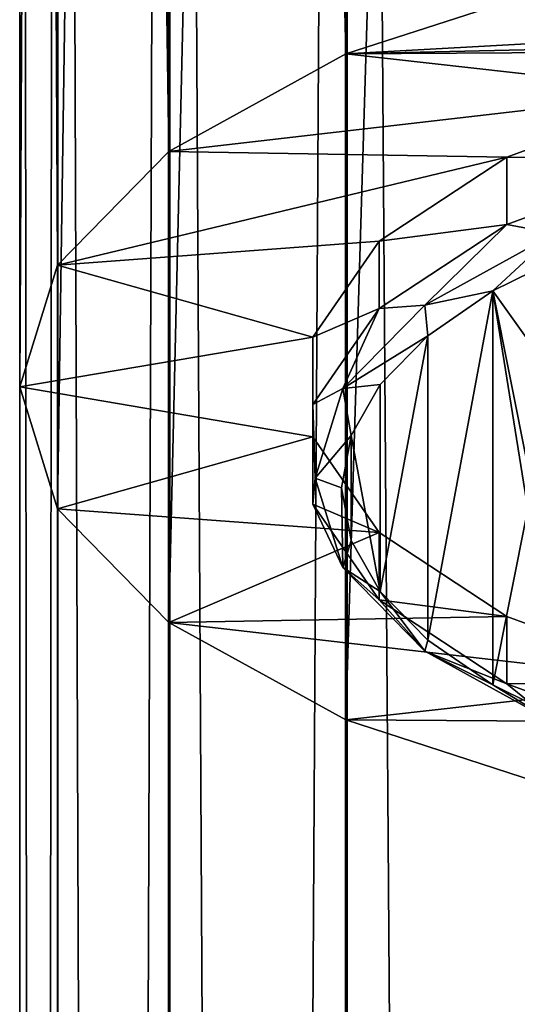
# Model space of a CAD drawing. Header units: millimetres. Extents: x -175 to 114, y -36 to 283.
# Tile 98 of 112: x -159 to -155, y 178 to 186. Entities that reach past the tile are written whole.
import ezdxf

# ---------------------------------------------------------------- set-up
doc = ezdxf.new("R2010")
doc.units = ezdxf.units.MM
doc.header["$LTSCALE"] = 65.185185
for name, color, linetype in [('1302', 7, 'CONTINUOUS'), ('1306', 7, 'CONTINUOUS'), ('1307', 7, 'CONTINUOUS'), ('1313', 7, 'CONTINUOUS'), ('1343', 7, 'CONTINUOUS'), ('1344', 7, 'CONTINUOUS')]:
    doc.layers.add(name, color=color, linetype=linetype)

msp = doc.modelspace()

# ---------------------------------------------------------------- linework, layer by layer
at = {"layer": '1302', "linetype": 'CONTINUOUS'}
for points in [[(-158.6933, -27, 90.1706), (-159, -27, 92.5), (-159, 224, 92.4882), (-158.6933, -27, 90.1706)], [(-158.6897, 224, 90.157), (-158.6933, -27, 90.1706), (-159, 224, 92.4882), (-158.6897, 224, 90.157)], [(-159, -27, 92.5), (-158.6933, -27, 94.8294), (-158.6958, 224, 94.8203), (-159, -27, 92.5)], [(-159, 224, 92.4882), (-159, -27, 92.5), (-158.6958, 224, 94.8203), (-159, 224, 92.4882)], [(-158.6958, 224, 94.8203), (-158.6933, -27, 94.8294), (-157.7978, 224, 96.9939), (-158.6958, 224, 94.8203)], [(-157.7942, -27, 88), (-158.6933, -27, 90.1706), (-158.6897, 224, 90.157), (-157.7942, -27, 88)], [(-158.6933, -27, 94.8294), (-157.7942, -27, 97), (-157.7978, 224, 96.9939), (-158.6933, -27, 94.8294)], [(-157.786, 224, 87.9857), (-157.7942, -27, 88), (-158.6897, 224, 90.157), (-157.786, 224, 87.9857)], [(-157.7978, 224, 96.9939), (-157.7942, -27, 97), (-156.3673, 224, 98.8606), (-157.7978, 224, 96.9939)], [(-156.364, -27, 86.136), (-157.7942, -27, 88), (-157.786, 224, 87.9857), (-156.364, -27, 86.136)], [(-157.7942, -27, 97), (-156.364, -27, 98.864), (-156.3673, 224, 98.8606), (-157.7942, -27, 97)], [(-156.3506, 224, 86.1227), (-156.364, -27, 86.136), (-157.786, 224, 87.9857), (-156.3506, 224, 86.1227)], [(-156.3673, 224, 98.8606), (-156.364, -27, 98.864), (-154.502, 224, 100.2931), (-156.3673, 224, 98.8606)], [(-154.5, -27, 84.7058), (-156.364, -27, 86.136), (-156.3506, 224, 86.1227), (-154.5, -27, 84.7058)], [(-156.364, -27, 98.864), (-154.5, -27, 100.2942), (-154.502, 224, 100.2931), (-156.364, -27, 98.864)], [(-154.4816, 224, 84.6952), (-154.5, -27, 84.7058), (-156.3506, 224, 86.1227), (-154.4816, 224, 84.6952)]]:
    msp.add_3dface(points, dxfattribs=at)
at = {"layer": '1306', "linetype": 'CONTINUOUS'}
for points in [[(-156.3506, 247.8261, 193.5952), (-157.786, 247.0387, 191.9067), (-156.364, 185.6895, 222.5552), (-156.3506, 247.8261, 193.5952)], [(-154.5001, 186.294, 223.8514), (-156.3506, 247.8261, 193.5952), (-156.364, 185.6895, 222.5552), (-154.5001, 186.294, 223.8514)], [(-157.786, 247.0387, 191.9067), (-158.6897, 246.1211, 189.9389), (-157.7942, 184.9018, 220.866), (-157.786, 247.0387, 191.9067)], [(-156.364, 185.6895, 222.5552), (-157.786, 247.0387, 191.9067), (-157.7942, 184.9018, 220.866), (-156.364, 185.6895, 222.5552)], [(-158.6897, 246.1211, 189.9389), (-159, 245.1359, 187.8261), (-158.6933, 183.9845, 218.8987), (-158.6897, 246.1211, 189.9389)], [(-157.7942, 184.9018, 220.866), (-158.6897, 246.1211, 189.9389), (-158.6933, 183.9845, 218.8987), (-157.7942, 184.9018, 220.866)], [(-159, 245.1359, 187.8261), (-158.6958, 244.1503, 185.7125), (-159, 183, 216.7875), (-159, 245.1359, 187.8261)], [(-158.6933, 183.9845, 218.8987), (-159, 245.1359, 187.8261), (-159, 183, 216.7875), (-158.6933, 183.9845, 218.8987)], [(-159, 183, 216.7875), (-158.6958, 244.1503, 185.7125), (-158.6933, 182.0155, 214.6763), (-159, 183, 216.7875)], [(-158.6958, 244.1503, 185.7125), (-157.7978, 243.2317, 183.7426), (-158.6933, 182.0155, 214.6763), (-158.6958, 244.1503, 185.7125)], [(-158.6933, 182.0155, 214.6763), (-157.7978, 243.2317, 183.7426), (-157.7942, 181.0982, 212.7091), (-158.6933, 182.0155, 214.6763)], [(-157.7978, 243.2317, 183.7426), (-156.3673, 242.4428, 182.0507), (-157.7942, 181.0982, 212.7091), (-157.7978, 243.2317, 183.7426)], [(-157.7942, 181.0982, 212.7091), (-156.3673, 242.4428, 182.0507), (-156.364, 180.3105, 211.0198), (-157.7942, 181.0982, 212.7091)], [(-156.3673, 242.4428, 182.0507), (-154.502, 241.8374, 180.7525), (-156.364, 180.3105, 211.0198), (-156.3673, 242.4428, 182.0507)], [(-156.364, 180.3105, 211.0198), (-154.502, 241.8374, 180.7525), (-154.5001, 179.706, 209.7236), (-156.364, 180.3105, 211.0198)]]:
    msp.add_3dface(points, dxfattribs=at)
at = {"layer": '1307', "linetype": 'CONTINUOUS'}
for points in [[(-145.4999, 186.294, 223.8514), (-154.5001, 186.294, 223.8514), (-156.364, 185.6895, 222.5552), (-145.4999, 186.294, 223.8514)], [(-145.4999, 186.294, 223.8514), (-156.364, 185.6895, 222.5552), (-150, 185.8315, 222.8598), (-145.4999, 186.294, 223.8514)], [(-150, 185.8315, 222.8598), (-156.364, 185.6895, 222.5552), (-151.8876, 185.7168, 222.6138), (-150, 185.8315, 222.8598)], [(-156.364, 185.6895, 222.5552), (-157.7942, 184.9018, 220.866), (-153.6223, 185.382, 221.8958), (-156.364, 185.6895, 222.5552)], [(-151.8876, 185.7168, 222.6138), (-156.364, 185.6895, 222.5552), (-153.6223, 185.382, 221.8958), (-151.8876, 185.7168, 222.6138)], [(-153.6223, 185.382, 221.8958), (-157.7942, 184.9018, 220.866), (-155.0635, 184.8543, 220.764), (-153.6223, 185.382, 221.8958)], [(-157.7942, 184.9018, 220.866), (-158.6933, 183.9845, 218.8987), (-155.0635, 184.8543, 220.764), (-157.7942, 184.9018, 220.866)], [(-155.0635, 184.8543, 220.764), (-158.6933, 183.9845, 218.8987), (-156.0945, 184.1763, 219.31), (-155.0635, 184.8543, 220.764)], [(-156.0945, 184.1763, 219.31), (-158.6933, 183.9845, 218.8987), (-156.6318, 183.403, 217.6517), (-156.0945, 184.1763, 219.31)], [(-158.6933, 183.9845, 218.8987), (-159, 183, 216.7875), (-156.6318, 183.403, 217.6517), (-158.6933, 183.9845, 218.8987)], [(-156.6318, 183.403, 217.6517), (-159, 183, 216.7875), (-156.6318, 182.597, 215.9233), (-156.6318, 183.403, 217.6517)], [(-159, 183, 216.7875), (-158.6933, 182.0155, 214.6763), (-156.6318, 182.597, 215.9233), (-159, 183, 216.7875)], [(-156.6318, 182.597, 215.9233), (-158.6933, 182.0155, 214.6763), (-156.0945, 181.8237, 214.265), (-156.6318, 182.597, 215.9233)], [(-158.6933, 182.0155, 214.6763), (-157.7942, 181.0982, 212.7091), (-156.0945, 181.8237, 214.265), (-158.6933, 182.0155, 214.6763)], [(-156.0945, 181.8237, 214.265), (-157.7942, 181.0982, 212.7091), (-155.0635, 181.1457, 212.811), (-156.0945, 181.8237, 214.265)], [(-155.0635, 181.1457, 212.811), (-157.7942, 181.0982, 212.7091), (-153.6223, 180.618, 211.6792), (-155.0635, 181.1457, 212.811)], [(-157.7942, 181.0982, 212.7091), (-156.364, 180.3105, 211.0198), (-153.6223, 180.618, 211.6792), (-157.7942, 181.0982, 212.7091)], [(-153.6223, 180.618, 211.6792), (-156.364, 180.3105, 211.0198), (-151.8876, 180.2832, 210.9612), (-153.6223, 180.618, 211.6792)], [(-156.364, 180.3105, 211.0198), (-154.5001, 179.706, 209.7236), (-151.8876, 180.2832, 210.9612), (-156.364, 180.3105, 211.0198)]]:
    msp.add_3dface(points, dxfattribs=at)
at = {"layer": '1313', "color": 7, "linetype": 'CONTINUOUS', "true_color": 0x858787}
for points in [[(-153.6223, 184.8383, 222.1494), (-155.0635, 184.3105, 221.0176), (-154.6755, 184.2399, 221.3682), (-153.6223, 184.8383, 222.1494)], [(-155.0635, 184.3105, 221.0176), (-156.0945, 183.6325, 219.5636), (-155.7263, 183.6612, 220.127), (-155.0635, 184.3105, 221.0176)], [(-154.6755, 184.2399, 221.3682), (-155.0635, 184.3105, 221.0176), (-155.7263, 183.6612, 220.127), (-154.6755, 184.2399, 221.3682)], [(-154.6755, 184.2399, 221.3682), (-155.7263, 183.6612, 220.127), (-155.1767, 183.7747, 220.5784), (-154.6755, 184.2399, 221.3682)], [(-154.524, 184.0975, 221.2707), (-154.6755, 184.2399, 221.3682), (-155.1767, 183.7747, 220.5784), (-154.524, 184.0975, 221.2707)], [(-155.1767, 183.7747, 220.5784), (-155.7263, 183.6612, 220.127), (-155.7019, 183.4127, 219.8022), (-155.1767, 183.7747, 220.5784)], [(-156.0945, 183.6325, 219.5636), (-156.6318, 182.8592, 217.9053), (-156.3868, 182.9872, 218.6817), (-156.0945, 183.6325, 219.5636)], [(-155.7263, 183.6612, 220.127), (-156.0945, 183.6325, 219.5636), (-156.3868, 182.9872, 218.6817), (-155.7263, 183.6612, 220.127)], [(-155.7263, 183.6612, 220.127), (-156.3868, 182.9872, 218.6817), (-155.7019, 183.4127, 219.8022), (-155.7263, 183.6612, 220.127)], [(-155.7019, 183.4127, 219.8022), (-156.3868, 182.9872, 218.6817), (-156.0865, 183.0205, 218.961), (-155.7019, 183.4127, 219.8022)], [(-156.3868, 182.9872, 218.6817), (-156.6318, 182.8592, 217.9053), (-156.6121, 182.264, 217.1307), (-156.3868, 182.9872, 218.6817)], [(-156.3868, 182.9872, 218.6817), (-156.6121, 182.264, 217.1307), (-156.3211, 182.6076, 218.0756), (-156.3868, 182.9872, 218.6817)], [(-156.0865, 183.0205, 218.961), (-156.3868, 182.9872, 218.6817), (-156.3211, 182.6076, 218.0756), (-156.0865, 183.0205, 218.961)], [(-156.6318, 182.8592, 217.9053), (-156.6318, 182.0532, 216.1769), (-156.6121, 182.264, 217.1307), (-156.6318, 182.8592, 217.9053)], [(-156.3211, 182.6076, 218.0756), (-156.6121, 182.264, 217.1307), (-156.4, 182.1843, 217.1678), (-156.3211, 182.6076, 218.0756)], [(-156.6121, 182.264, 217.1307), (-156.6318, 182.0532, 216.1769), (-156.3868, 181.5407, 215.5797), (-156.6121, 182.264, 217.1307)], [(-156.6121, 182.264, 217.1307), (-156.3868, 181.5407, 215.5797), (-156.4, 182.1843, 217.1678), (-156.6121, 182.264, 217.1307)], [(-156.4, 182.1843, 217.1678), (-156.3868, 181.5407, 215.5797), (-156.3211, 181.761, 216.2601), (-156.4, 182.1843, 217.1678)], [(-156.6318, 182.0532, 216.1769), (-156.0945, 181.28, 214.5186), (-156.3868, 181.5407, 215.5797), (-156.6318, 182.0532, 216.1769)], [(-156.3211, 181.761, 216.2601), (-156.3868, 181.5407, 215.5797), (-156.0865, 181.3482, 215.3747), (-156.3211, 181.761, 216.2601)], [(-156.3868, 181.5407, 215.5797), (-156.0945, 181.28, 214.5186), (-155.7263, 180.8668, 214.1344), (-156.3868, 181.5407, 215.5797)], [(-156.3868, 181.5407, 215.5797), (-155.7263, 180.8668, 214.1344), (-156.0865, 181.3482, 215.3747), (-156.3868, 181.5407, 215.5797)], [(-156.0865, 181.3482, 215.3747), (-155.7263, 180.8668, 214.1344), (-155.7019, 180.9559, 214.5335), (-156.0865, 181.3482, 215.3747)], [(-156.0945, 181.28, 214.5186), (-155.0635, 180.6019, 213.0646), (-155.7263, 180.8668, 214.1344), (-156.0945, 181.28, 214.5186)], [(-155.7019, 180.9559, 214.5335), (-155.7263, 180.8668, 214.1344), (-155.1767, 180.5939, 213.7573), (-155.7019, 180.9559, 214.5335)], [(-155.7263, 180.8668, 214.1344), (-155.0635, 180.6019, 213.0646), (-154.6755, 180.288, 212.8933), (-155.7263, 180.8668, 214.1344)], [(-155.7263, 180.8668, 214.1344), (-154.6755, 180.288, 212.8933), (-155.1767, 180.5939, 213.7573), (-155.7263, 180.8668, 214.1344)], [(-155.1767, 180.5939, 213.7573), (-154.6755, 180.288, 212.8933), (-154.524, 180.2711, 213.065), (-155.1767, 180.5939, 213.7573)], [(-155.0635, 180.6019, 213.0646), (-153.6223, 180.0742, 211.9328), (-154.6755, 180.288, 212.8933), (-155.0635, 180.6019, 213.0646)]]:
    msp.add_3dface(points, dxfattribs=at)
at = {"layer": '1343', "color": 7, "linetype": 'CONTINUOUS', "true_color": 0x858787}
for points in [[(-153.6223, 185.382, 221.8958), (-155.0635, 184.8543, 220.764), (-153.6223, 184.8383, 222.1494), (-153.6223, 185.382, 221.8958)], [(-155.0635, 184.8543, 220.764), (-156.0945, 184.1763, 219.31), (-155.0635, 184.3105, 221.0176), (-155.0635, 184.8543, 220.764)], [(-155.0635, 184.8543, 220.764), (-155.0635, 184.3105, 221.0176), (-153.6223, 184.8383, 222.1494), (-155.0635, 184.8543, 220.764)], [(-156.0945, 184.1763, 219.31), (-156.0945, 183.6325, 219.5636), (-155.0635, 184.3105, 221.0176), (-156.0945, 184.1763, 219.31)], [(-156.0945, 184.1763, 219.31), (-156.6318, 183.403, 217.6517), (-156.0945, 183.6325, 219.5636), (-156.0945, 184.1763, 219.31)], [(-156.6318, 183.403, 217.6517), (-156.6318, 182.8592, 217.9053), (-156.0945, 183.6325, 219.5636), (-156.6318, 183.403, 217.6517)], [(-156.6318, 183.403, 217.6517), (-156.6318, 182.597, 215.9233), (-156.6318, 182.8592, 217.9053), (-156.6318, 183.403, 217.6517)], [(-156.6318, 182.597, 215.9233), (-156.6318, 182.0532, 216.1769), (-156.6318, 182.8592, 217.9053), (-156.6318, 182.597, 215.9233)], [(-156.6318, 182.597, 215.9233), (-156.0945, 181.8237, 214.265), (-156.6318, 182.0532, 216.1769), (-156.6318, 182.597, 215.9233)], [(-156.0945, 181.8237, 214.265), (-156.0945, 181.28, 214.5186), (-156.6318, 182.0532, 216.1769), (-156.0945, 181.8237, 214.265)], [(-156.0945, 181.8237, 214.265), (-155.0635, 181.1457, 212.811), (-156.0945, 181.28, 214.5186), (-156.0945, 181.8237, 214.265)], [(-155.0635, 181.1457, 212.811), (-155.0635, 180.6019, 213.0646), (-156.0945, 181.28, 214.5186), (-155.0635, 181.1457, 212.811)], [(-155.0635, 181.1457, 212.811), (-153.6223, 180.618, 211.6792), (-155.0635, 180.6019, 213.0646), (-155.0635, 181.1457, 212.811)], [(-153.6223, 180.618, 211.6792), (-153.6223, 180.0742, 211.9328), (-155.0635, 180.6019, 213.0646), (-153.6223, 180.618, 211.6792)]]:
    msp.add_3dface(points, dxfattribs=at)
at = {"layer": '1344', "color": 7, "linetype": 'CONTINUOUS', "true_color": 0x858787}
for points in [[(-154.524, 184.0975, 221.2707), (-155.1767, 183.7747, 220.5784), (-154.5756, 182.9358, 218.7794), (-154.524, 184.0975, 221.2707)], [(-155.1767, 183.7747, 220.5784), (-155.7019, 183.4127, 219.8022), (-155.7019, 180.9559, 214.5335), (-155.1767, 183.7747, 220.5784)], [(-155.1767, 183.7747, 220.5784), (-155.7019, 180.9559, 214.5335), (-155.1767, 180.5939, 213.7573), (-155.1767, 183.7747, 220.5784)], [(-155.1767, 183.7747, 220.5784), (-155.1767, 180.5939, 213.7573), (-154.892, 182.0122, 216.7987), (-155.1767, 183.7747, 220.5784)], [(-155.1767, 183.7747, 220.5784), (-154.892, 182.0122, 216.7987), (-154.892, 182.3565, 217.5371), (-155.1767, 183.7747, 220.5784)], [(-154.5756, 182.9358, 218.7794), (-155.1767, 183.7747, 220.5784), (-154.892, 182.3565, 217.5371), (-154.5756, 182.9358, 218.7794)], [(-155.7019, 183.4127, 219.8022), (-156.0865, 183.0205, 218.961), (-156.0865, 181.3482, 215.3747), (-155.7019, 183.4127, 219.8022)], [(-155.7019, 183.4127, 219.8022), (-156.0865, 181.3482, 215.3747), (-155.7019, 180.9559, 214.5335), (-155.7019, 183.4127, 219.8022)], [(-156.0865, 183.0205, 218.961), (-156.3211, 182.6076, 218.0756), (-156.0865, 181.3482, 215.3747), (-156.0865, 183.0205, 218.961)], [(-156.3211, 182.6076, 218.0756), (-156.4, 182.1843, 217.1678), (-156.3211, 181.761, 216.2601), (-156.3211, 182.6076, 218.0756)], [(-156.3211, 182.6076, 218.0756), (-156.3211, 181.761, 216.2601), (-156.0865, 181.3482, 215.3747), (-156.3211, 182.6076, 218.0756)], [(-155.1767, 180.5939, 213.7573), (-154.524, 180.2711, 213.065), (-154.892, 182.0122, 216.7987), (-155.1767, 180.5939, 213.7573)]]:
    msp.add_3dface(points, dxfattribs=at)

doc.saveas('drawing.dxf')
